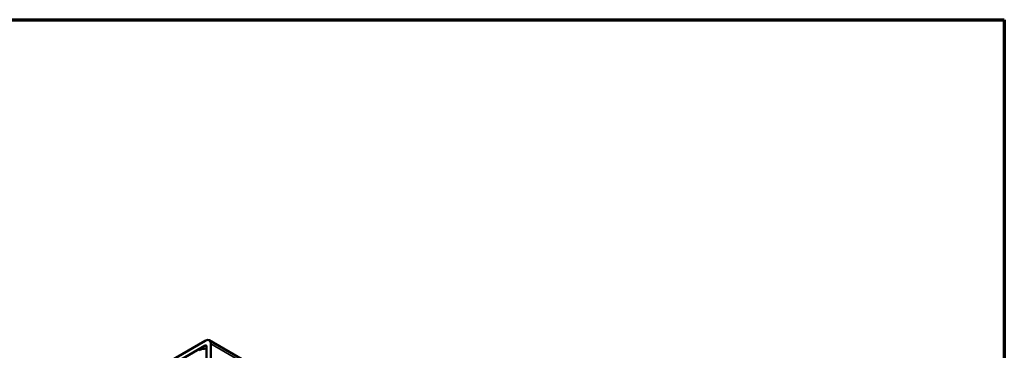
# Paper-space layout 'Sheet_1' of a CAD drawing. Header units: millimetres. Extents: x 0.8 to 58.3, y 0.8 to 58.3.
# Tile 42 of 42: x 39 to 58.3, y 51.8 to 58.3. Entities that reach past the tile are written whole.
import ezdxf

# ---------------------------------------------------------------- set-up
doc = ezdxf.new("R2010")
doc.units = ezdxf.units.MM
for name, color, linetype, lineweight in [('Border (ISO)', 7, 'Continuous', 70), ('Visible (ISO)', 7, 'Continuous', 50), ('Visible Narrow (ISO)', 7, 'Continuous', 35)]:
    doc.layers.add(name, color=color, linetype=linetype, lineweight=lineweight)

# ---------------------------------------------------------------- blocks, each defined once
blk = doc.blocks.new('Borders Chauvet')
at = {"layer": 'Border (ISO)'}
for p, q in [((0.787, 58.268), (58.268, 58.268)), ((58.268, 58.268), (58.268, 0.787))]:
    blk.add_line(p, q, dxfattribs=at)

psp = doc.layouts.new('Sheet_1')

# ---------------------------------------------------------------- linework, layer by layer
at = {"layer": 'Visible (ISO)'}
for p, q in [((41.18404, 51.1539), (42.63166, 51.98968)), ((42.63166, 51.89325), (41.18404, 51.05746)), ((42.6595, 48.27687), (42.6595, 51.87717)), ((42.7104, 51.99748), (47.29908, 49.3482)), ((42.74301, 51.92539), (42.74301, 48.32509))]:
    psp.add_line(p, q, dxfattribs=at)
for centre, major_axis, start_param, end_param in [((42.63166, 51.8611), (0.07874, 0.13638), 5.4977872, 7.06858347), ((42.65114, 51.72127), (-0.19685, 0), 4.66994984, 5.49778714), ((42.63166, 51.8611), (0.01969, 0.0341), 5.49778714, 7.06858347)]:
    psp.add_ellipse(centre, major_axis=major_axis, ratio=0.57735027, start_param=start_param, end_param=end_param, dxfattribs=at)
at = {"layer": 'Visible Narrow (ISO)'}
for p, q in [((42.6595, 51.87717), (42.63166, 51.89325)), ((47.36578, 49.25643), (42.74301, 51.92539))]:
    psp.add_line(p, q, dxfattribs=at)

# ---------------------------------------------------------------- block references
psp.add_blockref('Borders Chauvet', (0, 0))

doc.saveas('drawing.dxf')
